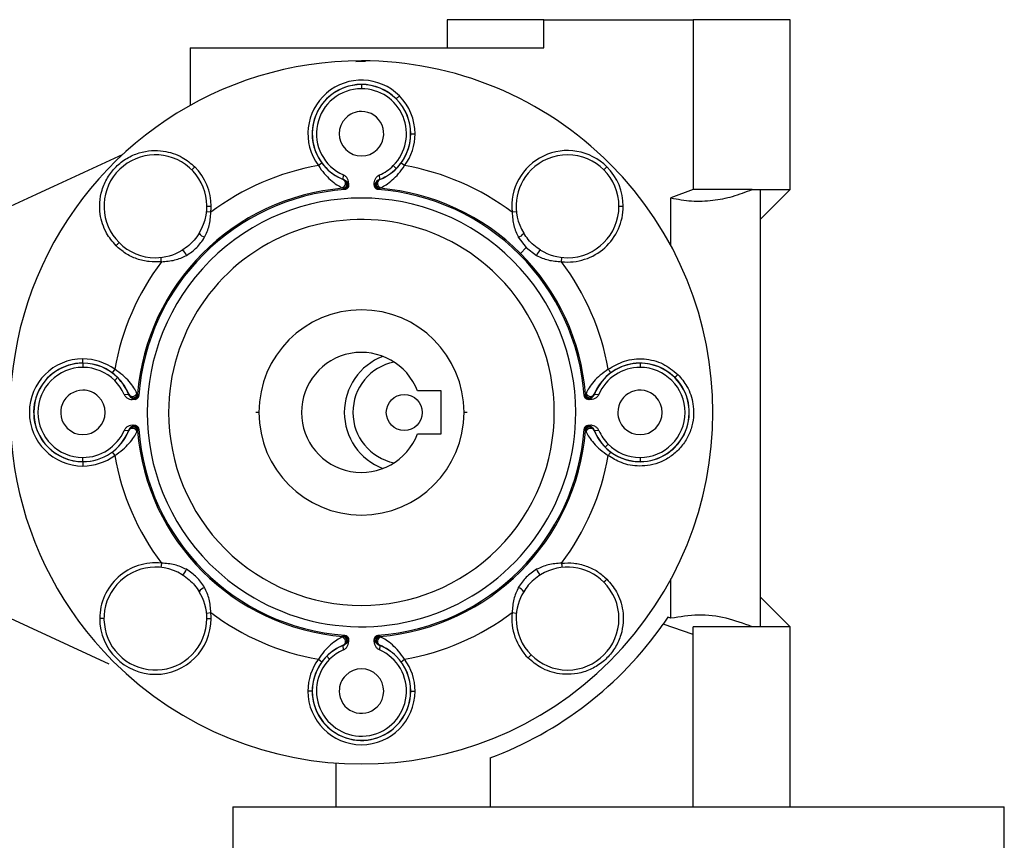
# Model space of a CAD drawing. Header units: millimetres. Extents: x 0 to 420, y 0 to 297.
# Tile 14 of 18: x 200 to 217, y 224 to 238. Entities that reach past the tile are written whole.
import ezdxf

# ---------------------------------------------------------------- set-up
doc = ezdxf.new("R2010")
doc.units = ezdxf.units.MM

msp = doc.modelspace()

# ---------------------------------------------------------------- linework, layer by layer
at = {"color": 7, "linetype": 'Continuous', "lineweight": 25}
for p, q in [((206.9078, 237.8298), (206.9078, 237.3402)), ((208.5816, 237.8298), (206.9078, 237.8298)), ((208.5816, 237.3402), (208.5816, 237.8298)), ((208.5816, 237.8298), (211.1683, 237.8298)), ((211.1683, 237.8298), (211.1683, 234.8923)), ((212.8421, 237.8298), (211.1683, 237.8298)), ((212.8421, 234.8923), (212.8421, 237.8298)), ((202.4571, 237.3402), (208.5816, 237.3402)), ((202.4571, 237.3402), (202.4571, 236.3449)), ((205.326, 237.1085), (205.4942, 237.1112)), ((205.4242, 236.7074), (205.4242, 236.6355)), ((206.0274, 236.4598), (206.0258, 236.4582)), ((206.0274, 236.4598), (206.0799, 236.5123)), ((206.2773, 235.8566), (206.275, 235.8566)), ((206.2773, 235.8566), (206.3515, 235.8566)), ((201.2912, 235.4978), (199.3416, 234.5956)), ((202.4869, 235.2312), (202.5394, 235.2836)), ((204.7382, 235.3496), (204.6785, 235.3055)), ((206.0258, 235.255), (205.975, 235.3059)), ((206.17, 235.3055), (206.1103, 235.3496)), ((209.6204, 235.2312), (209.6729, 235.2836)), ((205.1077, 235.0669), (205.1119, 235.1431)), ((205.1083, 235.0642), (205.1077, 235.0669)), ((205.1514, 235.0378), (205.1413, 235.0458)), ((205.1514, 235.0378), (205.1624, 235.0301)), ((205.1624, 235.0301), (205.2017, 234.9724)), ((205.6861, 235.0301), (205.6468, 234.9724)), ((205.6971, 235.0378), (205.6861, 235.0301)), ((205.7071, 235.0458), (205.6971, 235.0378)), ((205.7408, 235.0669), (205.7365, 235.1431)), ((205.7408, 235.0669), (205.7402, 235.0642)), ((205.087, 234.9236), (205.1035, 234.9123)), ((205.1084, 234.9082), (205.1035, 234.9123)), ((205.1138, 234.9068), (205.1084, 234.9082)), ((205.1138, 234.9068), (205.1331, 234.8985)), ((205.1331, 234.891), (205.1331, 234.8985)), ((205.2017, 235.0043), (205.2017, 234.9651)), ((205.6468, 234.9651), (205.6468, 235.0043)), ((205.7347, 234.9068), (205.7154, 234.8985)), ((205.7154, 234.8985), (205.7154, 234.891)), ((205.7401, 234.9082), (205.7347, 234.9068)), ((205.745, 234.9123), (205.7401, 234.9082)), ((205.745, 234.9123), (205.7614, 234.9236)), ((211.1683, 234.8923), (210.7811, 234.7451)), ((212.1884, 234.8923), (211.1683, 234.8923)), ((212.1884, 234.8923), (212.3229, 234.8923)), ((212.3229, 234.373), (212.8421, 234.8923)), ((212.3229, 234.8923), (212.8421, 234.8923)), ((212.3229, 234.8923), (212.3229, 227.3261)), ((210.7811, 233.9165), (210.7811, 234.7451)), ((202.8162, 234.4979), (202.7424, 234.5059)), ((202.7476, 234.6017), (202.8218, 234.6017)), ((208.106, 234.5059), (208.0323, 234.4979)), ((209.8811, 234.6017), (209.9553, 234.6017)), ((208.1391, 234.0647), (208.2764, 233.8871)), ((208.1753, 233.786), (208.2764, 233.8871)), ((208.2764, 233.8871), (208.454, 233.7498)), ((208.1753, 233.786), (208.1586, 233.7694)), ((208.8872, 233.643), (208.8952, 233.7168)), ((200.6026, 231.888), (200.6026, 231.9622)), ((200.6026, 231.888), (200.6026, 231.8858)), ((200.6026, 231.8858), (200.6026, 231.8139)), ((201.1537, 231.7807), (201.1096, 231.7211)), ((210.2459, 231.8858), (210.2459, 231.8139)), ((201.2042, 231.6366), (201.1534, 231.5857)), ((201.2058, 231.6382), (201.2042, 231.6366)), ((210.8475, 231.6366), (210.8491, 231.6382)), ((201.3161, 231.3473), (201.3923, 231.3515)), ((201.3923, 231.3515), (201.395, 231.3509)), ((201.4134, 231.3179), (201.4215, 231.3078)), ((201.4291, 231.2968), (201.4215, 231.3078)), ((201.4869, 231.2575), (201.4291, 231.2968)), ((201.547, 231.3558), (201.5356, 231.3722)), ((201.547, 231.3558), (201.551, 231.3508)), ((201.551, 231.3508), (201.5524, 231.3454)), ((201.5608, 231.3261), (201.5524, 231.3454)), ((201.5682, 231.3261), (201.5608, 231.3261)), ((206.804, 231.4059), (206.3942, 231.4059)), ((206.804, 230.6641), (206.804, 231.4059)), ((209.2803, 231.3261), (209.2877, 231.3261)), ((209.2877, 231.3261), (209.2961, 231.3454)), ((209.2961, 231.3454), (209.2975, 231.3508)), ((209.2975, 231.3508), (209.3015, 231.3558)), ((209.3128, 231.3722), (209.3015, 231.3558)), ((209.3616, 231.2575), (209.4193, 231.2968)), ((209.4193, 231.2968), (209.427, 231.3078)), ((209.427, 231.3078), (209.4351, 231.3179)), ((209.4535, 231.3509), (209.4561, 231.3515)), ((209.4561, 231.3515), (209.5323, 231.3473)), ((201.4942, 231.2575), (201.4549, 231.2575)), ((209.3935, 231.2575), (209.3543, 231.2575)), ((203.6493, 231.035), (203.5936, 231.035)), ((207.2549, 231.035), (207.1992, 231.035)), ((201.4215, 230.7621), (201.4134, 230.7521)), ((201.4215, 230.7621), (201.4291, 230.7731)), ((201.4291, 230.7731), (201.4869, 230.8125)), ((201.4549, 230.8125), (201.4942, 230.8125)), ((209.3543, 230.8125), (209.3935, 230.8125)), ((209.3616, 230.8125), (209.4193, 230.7731)), ((209.4193, 230.7731), (209.427, 230.7621)), ((209.4351, 230.7521), (209.427, 230.7621)), ((201.3923, 230.7185), (201.3161, 230.7227)), ((201.395, 230.719), (201.3923, 230.7185)), ((201.5356, 230.6978), (201.547, 230.7142)), ((201.551, 230.7191), (201.547, 230.7142)), ((201.5524, 230.7245), (201.551, 230.7191)), ((201.5524, 230.7245), (201.5608, 230.7438)), ((201.5682, 230.7439), (201.5608, 230.7438)), ((206.3942, 230.6641), (206.804, 230.6641)), ((209.2803, 230.7439), (209.2877, 230.7438)), ((209.2877, 230.7438), (209.2961, 230.7245)), ((209.2975, 230.7191), (209.2961, 230.7245)), ((209.3015, 230.7142), (209.2975, 230.7191)), ((209.3015, 230.7142), (209.3128, 230.6978)), ((209.4535, 230.719), (209.4561, 230.7185)), ((209.5323, 230.7227), (209.4561, 230.7185)), ((209.6951, 230.4842), (209.6442, 230.4334)), ((200.6026, 230.1842), (200.6026, 230.2561)), ((201.1096, 230.3489), (201.1537, 230.2893)), ((210.2459, 230.2561), (210.2459, 230.1842)), ((200.6026, 230.1819), (200.6026, 230.1842)), ((200.6026, 230.1819), (200.6026, 230.1078)), ((201.9613, 228.427), (201.9533, 228.3532)), ((210.7811, 227.4732), (210.7811, 228.1535)), ((212.8421, 227.3261), (212.3229, 227.8453)), ((202.7424, 227.5641), (202.8162, 227.5721)), ((208.0323, 227.5721), (208.106, 227.5641)), ((199.3416, 227.4744), (201.0504, 226.6836)), ((200.9673, 227.4682), (200.8932, 227.4682)), ((202.7476, 227.4682), (202.8218, 227.4682)), ((210.7279, 227.4899), (210.6463, 227.3708)), ((211.1683, 227.1919), (210.6463, 227.3708)), ((210.7811, 227.4732), (210.7279, 227.4899)), ((205.1331, 227.179), (205.1331, 227.1715)), ((205.7154, 227.179), (205.7154, 227.1715)), ((211.1683, 227.1919), (211.1683, 227.3261)), ((212.1884, 227.3261), (211.1683, 227.3261)), ((211.1683, 224.2105), (211.1683, 227.1919)), ((212.3229, 227.3261), (212.1884, 227.3261)), ((212.8421, 227.3261), (212.3229, 227.3261)), ((212.8421, 224.2105), (212.8421, 227.3261)), ((205.1035, 227.1577), (205.087, 227.1464)), ((205.1035, 227.1577), (205.1084, 227.1618)), ((205.1084, 227.1618), (205.1138, 227.1632)), ((205.1331, 227.1715), (205.1138, 227.1632)), ((205.1413, 227.0241), (205.1514, 227.0322)), ((205.1624, 227.0399), (205.1514, 227.0322)), ((205.2017, 227.0976), (205.1624, 227.0399)), ((205.2017, 227.1049), (205.2017, 227.0657)), ((205.6468, 227.0657), (205.6468, 227.1049)), ((205.6861, 227.0399), (205.6468, 227.0976)), ((205.6971, 227.0322), (205.6861, 227.0399)), ((205.6971, 227.0322), (205.7071, 227.0241)), ((205.7154, 227.1715), (205.7347, 227.1632)), ((205.7401, 227.1618), (205.7347, 227.1632)), ((205.7401, 227.1618), (205.745, 227.1577)), ((205.7614, 227.1464), (205.745, 227.1577)), ((205.1077, 227.0031), (205.1083, 227.0058)), ((205.1119, 226.9269), (205.1077, 227.0031)), ((205.7408, 227.0031), (205.7365, 226.9269)), ((205.7408, 227.0031), (205.7402, 227.0058)), ((208.3616, 226.8388), (208.3091, 226.7864)), ((204.6785, 226.7644), (204.7382, 226.7203)), ((204.8226, 226.815), (204.8735, 226.7641)), ((206.0274, 226.8166), (206.0258, 226.815)), ((206.1103, 226.7203), (206.17, 226.7644)), ((204.5712, 226.2134), (204.497, 226.2134)), ((204.5712, 226.2134), (204.5734, 226.2134)), ((206.2773, 226.2134), (206.275, 226.2134)), ((206.2773, 226.2134), (206.3515, 226.2134)), ((204.9792, 224.9686), (204.9792, 224.2105)), ((207.6496, 225.0563), (207.6496, 224.2105)), ((203.1989, 224.2105), (203.1989, 223.3204)), ((203.1989, 224.2105), (216.551, 224.2105)), ((216.551, 223.3204), (216.551, 224.2105))]:
    msp.add_line(p, q, dxfattribs=at)
msp.add_circle((206.166, 231.035), 0.3116, dxfattribs=at)
for centre, radius, start, end in [((205.4242, 231.035), 6.0827, 90, 225), ((205.4242, 231.035), 6.0827, 45, 90), ((205.4242, 235.8566), 0.9272, 45, 216.46306), ((205.4242, 235.8566), 0.8508, 90, 248.1582), ((205.4242, 235.8566), 0.7789, 90, 246.36088), ((205.4242, 235.8566), 0.8531, 45, 135), ((205.4242, 235.8566), 0.8508, 45, 90), ((205.4242, 235.8566), 0.7789, 315, 90), ((205.4242, 235.8566), 0.8531, 135, 248.26154), ((205.4242, 235.8566), 0.8508, 360, 45), ((205.4242, 235.8566), 0.8531, 360, 45), ((205.4242, 235.8566), 0.9272, 360, 45), ((205.4242, 235.8566), 0.3848, 90, 135), ((205.4242, 235.8566), 0.3848, 315, 90), ((205.4242, 235.8566), 0.3848, 135, 315), ((205.4242, 235.8566), 0.8531, 291.73846, 360), ((205.4242, 235.8566), 0.8508, 315, 360), ((205.4242, 235.8566), 0.9272, 323.53694, 360), ((208.991, 234.6017), 0.9643, 45, 186.18061), ((201.8575, 234.6017), 0.8901, 328.50021, 225), ((208.991, 234.6017), 0.8901, 90, 135), ((208.991, 234.6017), 0.8901, 270, 90), ((205.4242, 231.035), 6.0827, 225, 45), ((201.8575, 234.6017), 0.9643, 0, 45), ((205.4242, 231.035), 4.3352, 99.90504, 126.98448), ((205.4242, 235.8566), 0.7789, 293.63912, 315), ((205.4242, 235.8566), 0.8508, 291.8418, 315), ((205.4242, 231.035), 4.3352, 53.01552, 80.09496), ((208.991, 234.6017), 0.8901, 135, 211.49979), ((208.991, 234.6017), 0.9643, 0, 45), ((205.0715, 234.9979), 0.0759, 281.82535, 60.98664), ((205.0972, 234.9862), 0.0742, 274.82873, 53.49428), ((205.0542, 234.9284), 0.1485, 43.24858, 68.89544), ((205.0533, 234.9264), 0.1484, 48.63354, 68.26154), ((205.1023, 234.9822), 0.0742, 274.73641, 48.5359), ((205.1061, 234.981), 0.0746, 275.87821, 41.09459), ((205.7423, 234.981), 0.0746, 138.90541, 264.12179), ((205.7462, 234.9822), 0.0742, 131.4641, 265.26359), ((205.7513, 234.9862), 0.0742, 126.50572, 265.17127), ((205.7942, 234.9284), 0.1485, 111.10456, 136.75142), ((205.7951, 234.9264), 0.1484, 111.73846, 131.36646), ((205.777, 234.9979), 0.0759, 119.01336, 258.17465), ((205.4242, 231.035), 3.8905, 94.72948, 175.27052), ((205.4242, 231.035), 3.867, 94.31771, 175.68229), ((205.1276, 234.9724), 0.0741, 274.27547, 359.9753), ((205.7209, 234.9724), 0.0741, 191.23496, 265.72102), ((205.4242, 231.035), 3.867, 45, 85.68229), ((205.4242, 231.035), 3.8905, 45, 85.27052), ((205.4242, 231.035), 3.7089, 45, 225), ((201.8575, 234.6017), 0.9643, 353.81939, 0), ((208.991, 234.6017), 0.9643, 263.81939, 0), ((205.4242, 231.035), 3.338, 45, 180), ((202.7573, 234.2226), 0.165, 211.41129, 253.13818), ((208.0912, 234.2226), 0.165, 286.86182, 328.58871), ((201.8575, 234.6017), 0.8901, 225, 270), ((201.8575, 234.6017), 0.8901, 270, 301.49979), ((202.2366, 233.702), 0.165, 16.86182, 58.58871), ((208.6119, 233.702), 0.165, 121.41129, 163.13818), ((208.991, 234.6017), 0.8901, 238.50021, 270), ((205.4242, 231.035), 3.7089, 0, 45), ((205.4242, 231.035), 3.867, 4.31771, 45), ((205.4242, 231.035), 3.8905, 4.72948, 45), ((205.4242, 231.035), 4.3352, 143.01552, 170.09496), ((205.4242, 231.035), 4.3352, 9.90504, 36.98448), ((205.4242, 231.035), 3.338, 225, 45), ((205.4242, 231.035), 1.775, 360, 180), ((200.6026, 231.035), 0.9272, 90, 270), ((200.6026, 231.035), 0.9272, 53.53694, 90), ((205.4242, 231.035), 1.0385, 20.92483, 180), ((206.166, 231.035), 1.0385, 110.92483, 180), ((200.6026, 231.035), 0.8531, 90, 225), ((200.6026, 231.035), 0.8508, 90, 270), ((200.6026, 231.035), 0.7789, 90, 270), ((200.6026, 231.035), 0.8531, 45, 90), ((200.6026, 231.035), 0.8508, 45, 90), ((200.6026, 231.035), 0.7789, 45, 90), ((206.166, 231.035), 0.8901, 101.53696, 180), ((210.2459, 231.035), 0.8531, 45, 158.26154), ((210.2459, 231.035), 0.8508, 90, 158.1582), ((210.2459, 231.035), 0.7789, 90, 156.36088), ((210.2459, 231.035), 0.8508, 45, 90), ((210.2459, 231.035), 0.7789, 270, 90), ((200.6026, 231.035), 0.8508, 21.8418, 45), ((200.6026, 231.035), 0.8531, 21.73846, 45), ((210.2459, 231.035), 0.8531, 270, 45), ((210.2459, 231.035), 0.8508, 270, 45), ((200.6026, 231.035), 0.7789, 23.63912, 45), ((200.6026, 231.035), 0.3848, 90, 225), ((200.6026, 231.035), 0.3848, 225, 45), ((200.6026, 231.035), 0.3848, 45, 90), ((201.5309, 231.405), 0.1485, 201.10456, 226.75142), ((201.4614, 231.3877), 0.0759, 209.01336, 348.17465), ((201.5328, 231.4059), 0.1484, 201.73846, 221.36646), ((201.473, 231.362), 0.0742, 216.50572, 355.17127), ((201.4771, 231.357), 0.0742, 221.4641, 355.26359), ((201.4782, 231.3531), 0.0746, 228.90541, 354.12179), ((201.4868, 231.3317), 0.0742, 284.30352, 355.71437), ((209.3616, 231.3317), 0.0741, 184.27547, 269.9753), ((209.3703, 231.3531), 0.0746, 185.87821, 311.09459), ((209.3714, 231.357), 0.0742, 184.73641, 318.5359), ((209.3755, 231.362), 0.0742, 184.82873, 323.49428), ((209.3871, 231.3877), 0.0759, 191.82535, 330.98664), ((209.3176, 231.405), 0.1485, 313.24858, 338.89544), ((209.3157, 231.4059), 0.1484, 318.63354, 338.26154), ((210.2459, 231.035), 0.3848, 45, 180), ((210.2459, 231.035), 0.3848, 225, 45), ((205.4242, 231.035), 3.338, 180, 225), ((205.4242, 231.035), 3.7089, 225, 0), ((205.4242, 231.035), 1.775, 180, 360), ((205.4242, 231.035), 1.0385, 180, 339.07517), ((206.166, 231.035), 1.0385, 180, 249.07517), ((206.166, 231.035), 0.8901, 180, 258.46304), ((210.2459, 231.035), 0.3848, 180, 225), ((201.5309, 230.665), 0.1485, 133.24858, 158.89544), ((201.5328, 230.6641), 0.1484, 138.63354, 158.26154), ((201.4614, 230.6822), 0.0759, 11.82535, 150.98664), ((201.473, 230.708), 0.0742, 4.82873, 143.49428), ((201.4771, 230.713), 0.0742, 4.73641, 138.5359), ((201.4782, 230.7169), 0.0746, 5.87821, 131.09459), ((201.4868, 230.7383), 0.0741, 4.27547, 89.9753), ((209.3617, 230.7383), 0.0742, 104.30352, 175.71437), ((209.3703, 230.7169), 0.0746, 48.90541, 174.12179), ((209.3714, 230.713), 0.0742, 41.4641, 175.26359), ((209.3755, 230.708), 0.0742, 36.50572, 175.17127), ((209.3871, 230.6822), 0.0759, 29.01336, 168.17465), ((209.3176, 230.665), 0.1485, 21.10456, 46.75142), ((209.3157, 230.6641), 0.1484, 21.73846, 41.36646), ((200.6026, 231.035), 0.7789, 270, 336.36088), ((200.6026, 231.035), 0.8531, 270, 338.26154), ((200.6026, 231.035), 0.8508, 270, 338.1582), ((205.4242, 231.035), 3.8905, 184.72948, 265.27052), ((205.4242, 231.035), 3.867, 184.31771, 265.68229), ((205.4242, 231.035), 3.867, 274.31771, 355.68229), ((205.4242, 231.035), 3.8905, 274.72948, 355.27052), ((210.2459, 231.035), 0.8531, 201.73846, 270), ((210.2459, 231.035), 0.8508, 201.8418, 225), ((210.2459, 231.035), 0.7789, 203.63912, 225), ((200.6026, 231.035), 0.8531, 225, 270), ((210.2459, 231.035), 0.8508, 225, 270), ((210.2459, 231.035), 0.7789, 225, 270), ((200.6026, 231.035), 0.9272, 270, 306.46306), ((205.4242, 231.035), 4.3352, 189.90504, 216.98448), ((205.4242, 231.035), 4.3352, 323.01552, 350.09496), ((201.8575, 227.4682), 0.9643, 83.81939, 180), ((201.8575, 227.4682), 0.8901, 58.50021, 315), ((202.2366, 228.368), 0.165, 301.41129, 343.13818), ((208.6119, 228.368), 0.165, 196.86182, 238.58871), ((208.991, 227.4682), 0.8901, 45, 121.49979), ((208.991, 227.4682), 0.8901, 0, 45), ((202.7573, 227.8473), 0.165, 106.86182, 148.58871), ((201.8575, 227.4682), 0.8901, 0, 31.49979), ((208.991, 227.4682), 0.8901, 148.50021, 180), ((208.0912, 227.8473), 0.165, 31.41129, 73.13818), ((205.4242, 231.035), 4.3352, 233.01552, 260.09496), ((201.8575, 227.4682), 0.9643, 0, 6.18061), ((205.4242, 231.035), 4.3352, 279.90504, 306.98448), ((208.991, 227.4682), 0.9643, 173.81939, 225), ((201.8575, 227.4682), 0.9643, 180, 0), ((201.8575, 227.4682), 0.8901, 315, 0), ((205.4242, 231.035), 6.3794, 290.41621, 324.94349), ((208.991, 227.4682), 0.8901, 180, 0), ((205.0715, 227.0721), 0.0759, 299.01336, 78.17465), ((205.0972, 227.0838), 0.0742, 306.50572, 85.17127), ((205.0542, 227.1416), 0.1485, 291.10456, 316.75142), ((205.0533, 227.1436), 0.1484, 291.73846, 311.36646), ((205.1023, 227.0878), 0.0742, 311.4641, 85.26359), ((205.1061, 227.0889), 0.0746, 318.90541, 84.12179), ((205.1275, 227.0976), 0.0742, 14.30352, 85.71437), ((205.7209, 227.0976), 0.0741, 94.27547, 179.9753), ((205.7423, 227.0889), 0.0746, 95.87821, 221.09459), ((205.7462, 227.0878), 0.0742, 94.73641, 228.5359), ((205.7513, 227.0838), 0.0742, 94.82873, 233.49428), ((205.7942, 227.1416), 0.1485, 223.24858, 248.89544), ((205.7951, 227.1436), 0.1484, 228.63354, 248.26154), ((205.777, 227.0721), 0.0759, 101.82535, 240.98664), ((205.4242, 226.2134), 0.8531, 111.73846, 180), ((205.4242, 226.2134), 0.7789, 135, 66.36088), ((205.4242, 226.2134), 0.8508, 111.8418, 135), ((205.4242, 226.2134), 0.7789, 113.63912, 135), ((205.4242, 226.2134), 0.8531, 45, 68.26154), ((205.4242, 226.2134), 0.8508, 45, 68.1582), ((205.4242, 226.2134), 0.9272, 143.53694, 180), ((205.4242, 226.2134), 0.8508, 135, 180), ((205.4242, 226.2134), 0.8508, 360, 45), ((205.4242, 226.2134), 0.8531, 0, 45), ((205.4242, 226.2134), 0.9272, 360, 36.46306), ((205.4242, 226.2134), 0.3848, 315, 135), ((205.4242, 226.2134), 0.3848, 135, 180), ((205.4242, 226.2134), 0.9272, 180, 360), ((205.4242, 226.2134), 0.8531, 180, 315), ((205.4242, 226.2134), 0.8508, 180, 360), ((205.4242, 226.2134), 0.3848, 180, 315), ((205.4242, 226.2134), 0.8531, 315, 0)]:
    msp.add_arc(centre, radius, start, end, dxfattribs=at)
for points, knots in [([(201.1756, 233.9199), (201.1165, 233.9897), (200.9826, 234.1478), (200.898, 234.4171), (200.888, 234.6732), (200.9277, 234.8893), (201.0216, 235.1018), (201.1685, 235.2907), (201.3574, 235.4376), (201.5699, 235.5315), (201.7861, 235.5712), (202.0421, 235.5612), (202.3114, 235.4766), (202.4695, 235.3427), (202.5394, 235.2836)], [0, 0, 0, 0, 0.0903185, 0.2045633, 0.27142, 0.3439363, 0.4207857, 0.5000002, 0.5792147, 0.656064, 0.7285803, 0.7954369, 0.9096816, 1, 1, 1, 1]), ([(204.6785, 235.3055), (204.7118, 235.2579), (204.7778, 235.1634), (204.8894, 235.0533), (205.0026, 234.9684), (205.0587, 234.9386), (205.087, 234.9236)], [0, 0, 0, 0, 0.2526512, 0.5014838, 0.7485635, 1, 1, 1, 1]), ([(205.7614, 234.9236), (205.7896, 234.9386), (205.8455, 234.9682), (205.9583, 235.0527), (206.0701, 235.1627), (206.1364, 235.2576), (206.17, 235.3055)], [0, 0, 0, 0, 0.2505195, 0.4965872, 0.7454869, 1, 1, 1, 1]), ([(205.1081, 235.0649), (205.1181, 235.0603), (205.1385, 235.0509), (205.1546, 235.0352), (205.1629, 235.0273)], [0, 0, 0, 0, 0.4893738, 1, 1, 1, 1]), ([(205.2017, 235.0043), (205.2, 235.0215), (205.1967, 235.056), (205.1703, 235.1016), (205.1394, 235.1297), (205.118, 235.1401), (205.1119, 235.1431)], [0, 0, 0, 0, 0.2953418, 0.5907688, 0.8836617, 1, 1, 1, 1]), ([(205.6468, 235.0043), (205.6485, 235.0215), (205.6518, 235.056), (205.6782, 235.1016), (205.7091, 235.1297), (205.7305, 235.1401), (205.7365, 235.1431)], [0, 0, 0, 0, 0.2953419, 0.590769, 0.883662, 1, 1, 1, 1]), ([(205.6856, 235.0273), (205.6938, 235.0352), (205.71, 235.0509), (205.7304, 235.0603), (205.7403, 235.0649)], [0, 0, 0, 0, 0.5106262, 1, 1, 1, 1]), ([(205.2017, 234.9651), (205.2009, 234.9567), (205.1997, 234.9442), (205.1927, 234.929), (205.1859, 234.9187), (205.1774, 234.9097), (205.1676, 234.9022), (205.1532, 234.8944), (205.1411, 234.8924), (205.1331, 234.891)], [0, 0, 0, 0, 0.2253858, 0.336865, 0.4482721, 0.5596279, 0.6709313, 0.7821869, 1, 1, 1, 1]), ([(205.7154, 234.891), (205.7071, 234.8924), (205.6948, 234.8945), (205.6802, 234.9026), (205.6704, 234.9102), (205.6621, 234.9193), (205.6554, 234.9297), (205.6486, 234.9447), (205.6475, 234.9569), (205.6468, 234.9651)], [0, 0, 0, 0, 0.2248768, 0.3361025, 0.4473278, 0.5585528, 0.6697774, 0.7810017, 1, 1, 1, 1]), ([(210.7811, 234.7451), (210.8994, 234.7239), (211.1386, 234.681), (211.4986, 234.6957), (211.8521, 234.764), (212.0757, 234.8493), (212.1884, 234.8923)], [0, 0, 0, 0, 0.25064678, 0.50678012, 0.75139722, 1, 1, 1, 1]), ([(202.7094, 234.0647), (202.7391, 234.1307), (202.8, 234.2658), (202.8107, 234.4194), (202.8162, 234.4979)], [0, 0, 0, 0, 0.4884005, 1, 1, 1, 1]), ([(208.0323, 234.4979), (208.0377, 234.4195), (208.0485, 234.2659), (208.1093, 234.1308), (208.1391, 234.0647)], [0, 0, 0, 0, 0.5109129, 1, 1, 1, 1]), ([(202.6165, 234.1366), (202.5884, 234.0956), (202.5352, 234.0178), (202.435, 233.919), (202.3603, 233.8684), (202.3226, 233.8428)], [0, 0, 0, 0, 0.3552389, 0.6738861, 1, 1, 1, 1]), ([(202.3945, 233.7498), (202.4572, 233.7924), (202.5823, 233.8772), (202.6671, 234.0023), (202.7094, 234.0647)], [0, 0, 0, 0, 0.5012524, 1, 1, 1, 1]), ([(208.5259, 233.8428), (208.4849, 233.8708), (208.407, 233.924), (208.3082, 234.0243), (208.2576, 234.0989), (208.232, 234.1366)], [0, 0, 0, 0, 0.35523894, 0.67388605, 1, 1, 1, 1]), ([(201.1756, 233.9199), (201.1822, 233.9265), (201.1923, 233.9366), (201.2046, 233.9488), (201.213, 233.9572), (201.2197, 233.964), (201.2263, 233.9705), (201.2274, 233.9716), (201.2281, 233.9723)], [0, 0, 0, 0, 0.2394557, 0.3683593, 0.4999988, 0.6316384, 0.7605426, 1, 1, 1, 1]), ([(201.9613, 233.643), (201.8903, 233.6399), (201.7465, 233.6335), (201.5346, 233.6854), (201.3369, 233.7778), (201.2289, 233.8729), (201.1756, 233.9199)], [0, 0, 0, 0, 0.2468568, 0.4999998, 0.7531428, 1, 1, 1, 1]), ([(201.9613, 233.643), (201.9603, 233.6523), (201.9588, 233.6666), (201.9569, 233.6837), (201.9556, 233.6956), (201.9546, 233.7051), (201.9536, 233.7143), (201.9534, 233.7158), (201.9533, 233.7168)], [0, 0, 0, 0, 0.2394568, 0.3683607, 0.5, 0.6316393, 0.7605432, 1, 1, 1, 1]), ([(201.9613, 233.643), (202.0398, 233.6485), (202.1933, 233.6592), (202.3284, 233.7201), (202.3945, 233.7498)], [0, 0, 0, 0, 0.5109129, 1, 1, 1, 1]), ([(208.454, 233.7498), (208.52, 233.7201), (208.655, 233.6592), (208.8086, 233.6485), (208.8872, 233.643)], [0, 0, 0, 0, 0.4884005, 1, 1, 1, 1]), ([(209.6948, 231.7807), (209.7867, 231.8353), (209.9766, 231.9482), (210.3163, 231.9785), (210.6477, 231.8981), (210.8187, 231.7583), (210.9015, 231.6906)], [0, 0, 0, 0, 0.241934, 0.49999978, 0.75806567, 1, 1, 1, 1]), ([(201.5356, 231.3722), (201.5207, 231.4004), (201.491, 231.4563), (201.4065, 231.5691), (201.2966, 231.6809), (201.2017, 231.7472), (201.1537, 231.7807)], [0, 0, 0, 0, 0.2505195, 0.4965872, 0.7454869, 1, 1, 1, 1]), ([(209.6948, 231.7807), (209.6472, 231.7474), (209.5526, 231.6814), (209.4426, 231.5698), (209.3577, 231.4567), (209.3279, 231.4005), (209.3128, 231.3722)], [0, 0, 0, 0, 0.2526512, 0.5014838, 0.7485635, 1, 1, 1, 1]), ([(209.6948, 231.7807), (209.7003, 231.7732), (209.7089, 231.7617), (209.7191, 231.7478), (209.7262, 231.7382), (209.7319, 231.7305), (209.7374, 231.7231), (209.7383, 231.7218), (209.7389, 231.7211)], [0, 0, 0, 0, 0.2394568, 0.3683607, 0.5, 0.6316393, 0.7605432, 1, 1, 1, 1]), ([(210.9015, 231.6906), (210.9577, 231.6245), (211.0833, 231.4763), (211.1646, 231.2269), (211.1788, 230.9923), (211.1495, 230.796), (211.0747, 230.6015), (210.9548, 230.4245), (210.7975, 230.2797), (210.6164, 230.1769), (210.4266, 230.1187), (210.1925, 230.098), (209.9337, 230.1413), (209.7686, 230.2436), (209.6948, 230.2893)], [0, 0, 0, 0, 0.0935589, 0.2093455, 0.2759644, 0.3475068, 0.4227539, 0.5000002, 0.5772465, 0.6524936, 0.7240359, 0.7906548, 0.9064412, 1, 1, 1, 1]), ([(210.9015, 231.6906), (210.8949, 231.684), (210.8848, 231.6739), (210.8725, 231.6617), (210.8641, 231.6533), (210.8574, 231.6465), (210.8508, 231.64), (210.8498, 231.6389), (210.8491, 231.6382)], [0, 0, 0, 0, 0.23945569, 0.36835937, 0.49999882, 0.63163844, 0.76054261, 1, 1, 1, 1]), ([(201.3161, 231.3473), (201.3244, 231.3326), (201.3408, 231.3033), (201.3824, 231.2729), (201.4223, 231.259), (201.447, 231.2579), (201.4549, 231.2575)], [0, 0, 0, 0, 0.2868805, 0.5736118, 0.8640743, 1, 1, 1, 1]), ([(201.432, 231.2964), (201.424, 231.3046), (201.4084, 231.3207), (201.3989, 231.3411), (201.3943, 231.3511)], [0, 0, 0, 0, 0.51062619, 1, 1, 1, 1]), ([(201.5682, 231.3261), (201.5668, 231.3179), (201.5647, 231.3055), (201.5566, 231.291), (201.549, 231.2812), (201.5399, 231.2728), (201.5295, 231.2661), (201.5145, 231.2594), (201.5023, 231.2583), (201.4942, 231.2575)], [0, 0, 0, 0, 0.2248769, 0.3361026, 0.4473279, 0.5585529, 0.6697776, 0.7810019, 1, 1, 1, 1]), ([(209.3543, 231.2575), (209.3459, 231.2583), (209.3334, 231.2595), (209.3183, 231.2665), (209.308, 231.2733), (209.2989, 231.2818), (209.2915, 231.2916), (209.2836, 231.306), (209.2816, 231.3181), (209.2803, 231.3261)], [0, 0, 0, 0, 0.22538581, 0.33686497, 0.44827209, 0.55962788, 0.67093125, 0.78218687, 1, 1, 1, 1]), ([(209.5323, 231.3473), (209.5241, 231.3326), (209.5076, 231.3033), (209.4661, 231.2729), (209.4262, 231.259), (209.4014, 231.2579), (209.3935, 231.2575)], [0, 0, 0, 0, 0.2868805, 0.5736118, 0.8640742, 1, 1, 1, 1]), ([(209.4541, 231.3511), (209.4495, 231.3411), (209.4401, 231.3207), (209.4245, 231.3046), (209.4165, 231.2964)], [0, 0, 0, 0, 0.4893738, 1, 1, 1, 1]), ([(201.4549, 230.8125), (201.4377, 230.8108), (201.4032, 230.8074), (201.3576, 230.7811), (201.3295, 230.7501), (201.3191, 230.7288), (201.3161, 230.7227)], [0, 0, 0, 0, 0.2953418, 0.5907688, 0.8836617, 1, 1, 1, 1]), ([(201.3943, 230.7189), (201.3989, 230.7289), (201.4084, 230.7493), (201.424, 230.7654), (201.432, 230.7736)], [0, 0, 0, 0, 0.4893738, 1, 1, 1, 1]), ([(201.4942, 230.8125), (201.5025, 230.8117), (201.515, 230.8105), (201.5302, 230.8035), (201.5405, 230.7967), (201.5495, 230.7882), (201.557, 230.7784), (201.5648, 230.7639), (201.5669, 230.7519), (201.5682, 230.7439)], [0, 0, 0, 0, 0.2253858, 0.336865, 0.4482721, 0.5596279, 0.6709313, 0.7821869, 1, 1, 1, 1]), ([(209.2803, 230.7439), (209.2817, 230.7521), (209.2838, 230.7645), (209.2919, 230.779), (209.2995, 230.7888), (209.3086, 230.7972), (209.3189, 230.8039), (209.3339, 230.8106), (209.3462, 230.8117), (209.3543, 230.8125)], [0, 0, 0, 0, 0.2248769, 0.3361026, 0.4473279, 0.5585529, 0.6697776, 0.7810019, 1, 1, 1, 1]), ([(209.5323, 230.7227), (209.5241, 230.7374), (209.5076, 230.7667), (209.4661, 230.7971), (209.4262, 230.8109), (209.4014, 230.8121), (209.3935, 230.8125)], [0, 0, 0, 0, 0.2868805, 0.5736118, 0.8640743, 1, 1, 1, 1]), ([(209.4165, 230.7736), (209.4245, 230.7654), (209.4401, 230.7493), (209.4495, 230.7289), (209.4541, 230.7189)], [0, 0, 0, 0, 0.51062619, 1, 1, 1, 1]), ([(201.1537, 230.2893), (201.2013, 230.3225), (201.2959, 230.3885), (201.4059, 230.5002), (201.4908, 230.6133), (201.5206, 230.6695), (201.5356, 230.6978)], [0, 0, 0, 0, 0.2526512, 0.5014838, 0.7485635, 1, 1, 1, 1]), ([(209.3128, 230.6978), (209.3278, 230.6696), (209.3575, 230.6137), (209.442, 230.5009), (209.5519, 230.3891), (209.6468, 230.3228), (209.6948, 230.2893)], [0, 0, 0, 0, 0.2505195, 0.4965872, 0.7454869, 1, 1, 1, 1]), ([(209.7389, 230.3489), (209.7383, 230.3481), (209.7374, 230.3469), (209.7319, 230.3395), (209.7262, 230.3318), (209.7191, 230.3222), (209.7089, 230.3083), (209.7003, 230.2968), (209.6948, 230.2893)], [0, 0, 0, 0, 0.2394568, 0.3683607, 0.5, 0.6316393, 0.7605432, 1, 1, 1, 1]), ([(202.3945, 228.3202), (202.3285, 228.3499), (202.1934, 228.4107), (202.0399, 228.4215), (201.9613, 228.427)], [0, 0, 0, 0, 0.4884005, 1, 1, 1, 1]), ([(208.8872, 228.427), (208.8087, 228.4215), (208.6551, 228.4108), (208.5201, 228.3499), (208.454, 228.3202)], [0, 0, 0, 0, 0.5109129, 1, 1, 1, 1]), ([(208.8872, 228.427), (208.9582, 228.4301), (209.1019, 228.4365), (209.3138, 228.3845), (209.5115, 228.2922), (209.6195, 228.1971), (209.6729, 228.1501)], [0, 0, 0, 0, 0.2468568, 0.4999998, 0.7531428, 1, 1, 1, 1]), ([(208.8872, 228.427), (208.8882, 228.4177), (208.8897, 228.4034), (208.8916, 228.3862), (208.8929, 228.3744), (208.8939, 228.3649), (208.8949, 228.3557), (208.895, 228.3542), (208.8952, 228.3532)], [0, 0, 0, 0, 0.2394568, 0.3683607, 0.5, 0.6316393, 0.7605432, 1, 1, 1, 1]), ([(202.3226, 228.2272), (202.3636, 228.1992), (202.4415, 228.146), (202.5403, 228.0457), (202.5909, 227.9711), (202.6165, 227.9333)], [0, 0, 0, 0, 0.3552389, 0.6738861, 1, 1, 1, 1]), ([(202.7094, 228.0052), (202.6669, 228.068), (202.582, 228.1931), (202.4569, 228.2779), (202.3945, 228.3202)], [0, 0, 0, 0, 0.5012524, 1, 1, 1, 1]), ([(208.454, 228.3202), (208.3913, 228.2776), (208.2662, 228.1928), (208.1814, 228.0676), (208.1391, 228.0052)], [0, 0, 0, 0, 0.5012524, 1, 1, 1, 1]), ([(208.5259, 228.2272), (208.4849, 228.1992), (208.407, 228.146), (208.3082, 228.0457), (208.2576, 227.9711), (208.232, 227.9333)], [0, 0, 0, 0, 0.355239, 0.6738845, 1, 1, 1, 1]), ([(209.6729, 228.1501), (209.732, 228.0803), (209.8658, 227.9221), (209.9505, 227.6529), (209.9605, 227.3968), (209.9207, 227.1807), (209.8269, 226.9682), (209.6799, 226.7793), (209.491, 226.6324), (209.2786, 226.5385), (209.0624, 226.4987), (208.8063, 226.5087), (208.5371, 226.5934), (208.3789, 226.7272), (208.3091, 226.7864)], [0, 0, 0, 0, 0.09031849, 0.20456332, 0.27142004, 0.34393633, 0.42078569, 0.50000019, 0.57921468, 0.65606402, 0.72858027, 0.79543694, 0.90968165, 1, 1, 1, 1]), ([(209.6729, 228.1501), (209.6663, 228.1435), (209.6561, 228.1334), (209.6439, 228.1212), (209.6355, 228.1128), (209.6287, 228.106), (209.6222, 228.0994), (209.6211, 228.0984), (209.6204, 228.0977)], [0, 0, 0, 0, 0.2394557, 0.3683593, 0.4999988, 0.6316384, 0.7605426, 1, 1, 1, 1]), ([(202.8162, 227.5721), (202.8107, 227.6505), (202.8, 227.8041), (202.7392, 227.9392), (202.7094, 228.0052)], [0, 0, 0, 0, 0.5109129, 1, 1, 1, 1]), ([(208.1391, 228.0052), (208.1093, 227.9393), (208.0485, 227.8042), (208.0378, 227.6506), (208.0323, 227.5721)], [0, 0, 0, 0, 0.4884005, 1, 1, 1, 1]), ([(212.1884, 227.3261), (212.0386, 227.381), (211.7345, 227.4925), (211.2549, 227.5501), (210.9378, 227.4986), (210.7811, 227.4732)], [0, 0, 0, 0, 0.3295731, 0.6688269, 1, 1, 1, 1]), ([(205.1331, 227.179), (205.1414, 227.1775), (205.1537, 227.1754), (205.1683, 227.1673), (205.178, 227.1598), (205.1864, 227.1506), (205.1931, 227.1403), (205.1998, 227.1253), (205.201, 227.113), (205.2017, 227.1049)], [0, 0, 0, 0, 0.2248768, 0.3361025, 0.4473278, 0.5585528, 0.6697774, 0.7810017, 1, 1, 1, 1]), ([(205.6468, 227.1049), (205.6476, 227.1133), (205.6487, 227.1258), (205.6557, 227.1409), (205.6625, 227.1513), (205.671, 227.1603), (205.6809, 227.1678), (205.6953, 227.1756), (205.7074, 227.1776), (205.7154, 227.179)], [0, 0, 0, 0, 0.2253858, 0.336865, 0.4482721, 0.5596279, 0.6709313, 0.7821869, 1, 1, 1, 1]), ([(205.087, 227.1464), (205.0588, 227.1314), (205.0029, 227.1018), (204.8901, 227.0173), (204.7783, 226.9073), (204.712, 226.8124), (204.6785, 226.7644)], [0, 0, 0, 0, 0.2505195, 0.4965872, 0.7454869, 1, 1, 1, 1]), ([(205.1629, 227.0427), (205.1546, 227.0347), (205.1385, 227.0191), (205.1181, 227.0097), (205.1081, 227.0051)], [0, 0, 0, 0, 0.5106262, 1, 1, 1, 1]), ([(205.1119, 226.9269), (205.1266, 226.9351), (205.1559, 226.9516), (205.1863, 226.9931), (205.2002, 227.033), (205.2013, 227.0578), (205.2017, 227.0657)], [0, 0, 0, 0, 0.28688053, 0.57361195, 0.86407442, 1, 1, 1, 1]), ([(205.7365, 226.9269), (205.7219, 226.9351), (205.6925, 226.9516), (205.6621, 226.9931), (205.6483, 227.033), (205.6471, 227.0578), (205.6468, 227.0657)], [0, 0, 0, 0, 0.2868805, 0.5736118, 0.8640742, 1, 1, 1, 1]), ([(205.7403, 227.0051), (205.7304, 227.0097), (205.71, 227.0191), (205.6938, 227.0347), (205.6856, 227.0427)], [0, 0, 0, 0, 0.48937381, 1, 1, 1, 1]), ([(206.17, 226.7644), (206.1367, 226.8121), (206.0707, 226.9066), (205.959, 227.0167), (205.8459, 227.1016), (205.7898, 227.1314), (205.7614, 227.1464)], [0, 0, 0, 0, 0.2526512, 0.5014838, 0.7485635, 1, 1, 1, 1])]:
    msp.add_open_spline(points, degree=3, knots=knots, dxfattribs=at)

doc.saveas('drawing.dxf')
